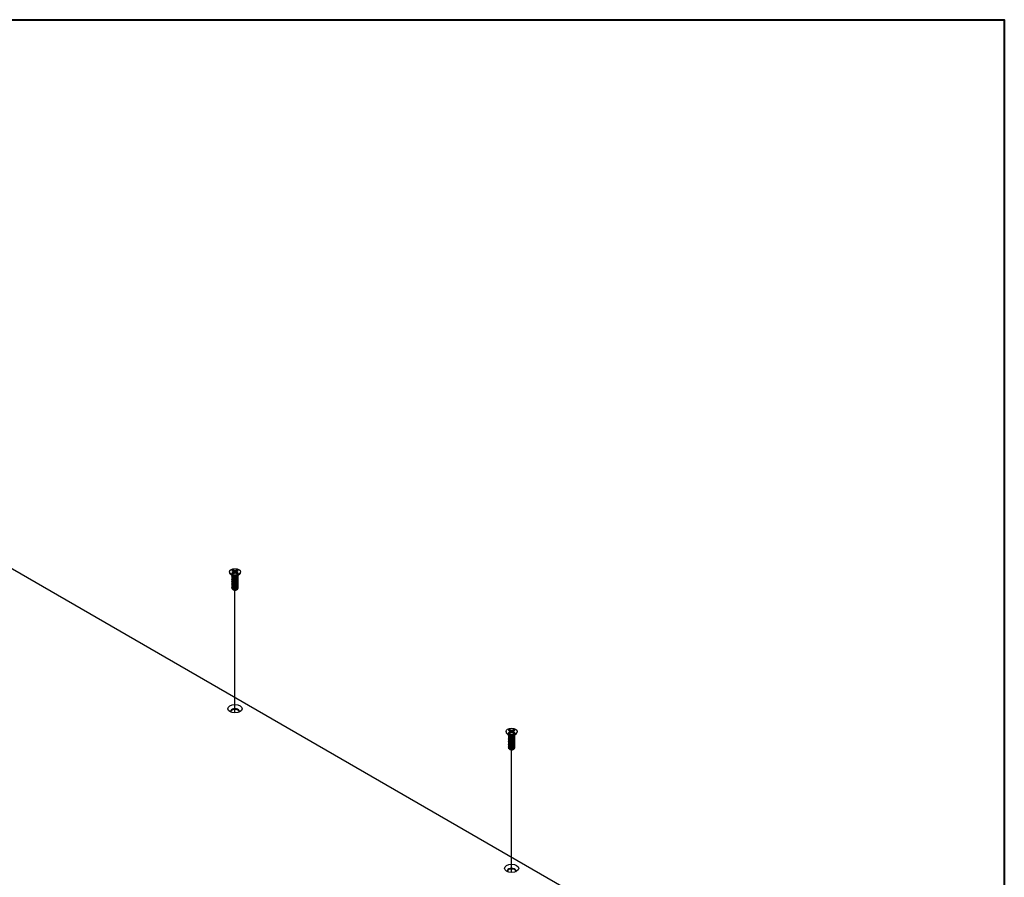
# Model space of a CAD drawing. Header units: millimetres. Extents: x 80 to 2248, y 80 to 1719.
# Tile 77 of 77: x 1875 to 2248, y 1394 to 1719. Entities that reach past the tile are written whole.
import ezdxf

# ---------------------------------------------------------------- set-up
doc = ezdxf.new("R2010")
doc.units = ezdxf.units.MM
doc.header["$LTSCALE"] = 8.333333
for name, color, linetype, lineweight in [('Border (ANSI)', 7, 'Continuous', 40), ('Tweak Trail (ANSI)', 7, 'Continuous', 25), ('Visible (ANSI)', 7, 'Continuous', 25)]:
    doc.layers.add(name, color=color, linetype=linetype, lineweight=lineweight)

# ---------------------------------------------------------------- blocks, each defined once
blk = doc.blocks.new('Borders Default Border')
at = {"layer": 'Border (ANSI)', "flags": 128}
blk.add_lwpolyline([(9.652, 9.652), (9.652, 206.248), (269.748, 206.248), (269.748, 9.652), (9.652, 9.652)], dxfattribs=at)

msp = doc.modelspace()

# ---------------------------------------------------------------- linework, layer by layer
at = {"layer": 'Tweak Trail (ANSI)'}
for p, q in [((1956.5189, 1456.0698), (1956.5189, 1502.5454)), ((2061.2886, 1395.581), (2061.2886, 1442.0566))]:
    msp.add_line(p, q, dxfattribs=at)
at = {"layer": 'Visible (ANSI)'}
for p, q in [((1707.4287, 1605.7322), (2108.2624, 1374.3107)), ((1954.4018, 1509.4815), (1954.4018, 1509.3622)), ((1955.5835, 1508.0668), (1954.8489, 1508.6111)), ((1955.2707, 1509.9577), (1955.6831, 1509.7196)), ((1955.6831, 1509.2434), (1955.2707, 1509.0053)), ((1955.3332, 1507.9147), (1955.3332, 1507.9687)), ((1955.3332, 1507.4826), (1955.3332, 1507.5366)), ((1955.3332, 1507.0505), (1955.3332, 1507.1046)), ((1955.3332, 1506.6185), (1955.3332, 1506.6725)), ((1955.8477, 1507.7431), (1955.6804, 1507.8397)), ((1955.6831, 1509.7196), (1955.8539, 1509.4815)), ((1955.8539, 1509.4815), (1955.6831, 1509.2434)), ((1955.7239, 1508.7785), (1955.6831, 1509.2434)), ((1956.1061, 1509.9639), (1955.6937, 1510.202)), ((1955.6937, 1508.7611), (1956.1061, 1508.9992)), ((1955.9221, 1508.893), (1955.8539, 1509.4815)), ((1956.0671, 1509.2874), (1956.1061, 1509.9639)), ((1956.5185, 1509.8653), (1956.1061, 1509.9639)), ((1956.1061, 1508.9992), (1956.5185, 1509.0978)), ((1956.9309, 1509.9639), (1956.5185, 1509.8653)), ((1956.5185, 1509.0978), (1956.5185, 1509.8653)), ((1956.5185, 1509.0978), (1956.9309, 1508.9992)), ((1957.3433, 1510.202), (1956.9309, 1509.9639)), ((1956.9699, 1509.2874), (1956.9309, 1509.9639)), ((1956.9309, 1508.9992), (1957.3433, 1508.7611)), ((1957.1149, 1508.893), (1957.1831, 1509.4815)), ((1957.1831, 1509.4815), (1957.354, 1509.7196)), ((1957.354, 1509.2434), (1957.1831, 1509.4815)), ((1957.2495, 1507.7778), (1957.3567, 1507.8397)), ((1957.3132, 1508.7785), (1957.354, 1509.2434)), ((1957.354, 1509.7196), (1957.7663, 1509.9577)), ((1957.7663, 1509.0053), (1957.354, 1509.2434)), ((1957.4535, 1508.0668), (1958.1881, 1508.6111)), ((1957.7038, 1508.1307), (1957.7038, 1508.1847)), ((1957.7038, 1507.6986), (1957.7038, 1507.7526)), ((1957.7038, 1507.2666), (1957.7038, 1507.3206)), ((1957.7038, 1506.8345), (1957.7038, 1506.8885)), ((1958.6352, 1509.4815), (1958.6352, 1509.3622)), ((1955.3332, 1506.1864), (1955.3332, 1506.2404)), ((1955.3332, 1505.7544), (1955.3332, 1505.8084)), ((1955.3332, 1505.3223), (1955.3332, 1505.3763)), ((1955.3332, 1504.8902), (1955.3332, 1504.9442)), ((1955.3332, 1504.4582), (1955.3332, 1504.5122)), ((1955.3332, 1504.0261), (1955.3332, 1504.0801)), ((1955.3332, 1503.594), (1955.3332, 1503.648)), ((1957.7038, 1506.4024), (1957.7038, 1506.4565)), ((1957.7038, 1505.9704), (1957.7038, 1506.0244)), ((1957.7038, 1505.5383), (1957.7038, 1505.5923)), ((1957.7038, 1505.1063), (1957.7038, 1505.1603)), ((1957.7038, 1504.6742), (1957.7038, 1504.7282)), ((1957.7038, 1504.2421), (1957.7038, 1504.2961)), ((1957.7038, 1503.8101), (1957.7038, 1503.8641)), ((1957.7038, 1503.378), (1957.7038, 1503.432)), ((1955.8902, 1502.7195), (1955.7104, 1502.8234)), ((1955.961, 1502.6787), (1955.9335, 1502.6946)), ((1957.076, 1502.6787), (1957.146, 1502.7191)), ((2059.1715, 1448.9927), (2059.1715, 1448.8735)), ((2060.3532, 1447.578), (2059.6186, 1448.1223)), ((2060.0403, 1449.4689), (2060.4527, 1449.2308)), ((2060.4527, 1448.7547), (2060.0403, 1448.5166)), ((2060.1028, 1447.4259), (2060.1028, 1447.4799)), ((2060.1028, 1446.9938), (2060.1028, 1447.0478)), ((2060.6173, 1447.2543), (2060.45, 1447.3509)), ((2060.4527, 1449.2308), (2060.6235, 1448.9927)), ((2060.6235, 1448.9927), (2060.4527, 1448.7547)), ((2060.4935, 1448.2897), (2060.4527, 1448.7547)), ((2060.8758, 1449.4751), (2060.4634, 1449.7132)), ((2060.4634, 1448.2723), (2060.8758, 1448.5104)), ((2060.6918, 1448.4042), (2060.6235, 1448.9927)), ((2060.8368, 1448.7986), (2060.8758, 1449.4751)), ((2061.2882, 1449.3765), (2060.8758, 1449.4751)), ((2060.8758, 1448.5104), (2061.2882, 1448.609)), ((2061.7005, 1449.4751), (2061.2882, 1449.3765)), ((2061.2882, 1448.609), (2061.2882, 1449.3765)), ((2061.2882, 1448.609), (2061.7005, 1448.5104)), ((2062.1129, 1449.7132), (2061.7005, 1449.4751)), ((2061.7396, 1448.7986), (2061.7005, 1449.4751)), ((2061.7005, 1448.5104), (2062.1129, 1448.2723)), ((2061.8845, 1448.4042), (2061.9528, 1448.9927)), ((2061.9528, 1448.9927), (2062.1236, 1449.2308)), ((2062.1236, 1448.7547), (2061.9528, 1448.9927)), ((2062.0192, 1447.2891), (2062.1263, 1447.3509)), ((2062.0828, 1448.2897), (2062.1236, 1448.7547)), ((2062.1236, 1449.2308), (2062.536, 1449.4689)), ((2062.536, 1448.5166), (2062.1236, 1448.7547)), ((2062.2231, 1447.578), (2062.9577, 1448.1223)), ((2062.4735, 1447.6419), (2062.4735, 1447.6959)), ((2062.4735, 1447.2098), (2062.4735, 1447.2639)), ((2063.4048, 1448.9927), (2063.4048, 1448.8735)), ((2060.1028, 1446.5618), (2060.1028, 1446.6158)), ((2060.1028, 1446.1297), (2060.1028, 1446.1837)), ((2060.1028, 1445.6976), (2060.1028, 1445.7516)), ((2060.1028, 1445.2656), (2060.1028, 1445.3196)), ((2060.1028, 1444.8335), (2060.1028, 1444.8875)), ((2060.1028, 1444.4014), (2060.1028, 1444.4554)), ((2060.1028, 1443.9694), (2060.1028, 1444.0234)), ((2060.1028, 1443.5373), (2060.1028, 1443.5913)), ((2062.4735, 1446.7778), (2062.4735, 1446.8318)), ((2062.4735, 1446.3457), (2062.4735, 1446.3997)), ((2062.4735, 1445.9137), (2062.4735, 1445.9677)), ((2062.4735, 1445.4816), (2062.4735, 1445.5356)), ((2062.4735, 1445.0495), (2062.4735, 1445.1035)), ((2062.4735, 1444.6175), (2062.4735, 1444.6715)), ((2062.4735, 1444.1854), (2062.4735, 1444.2394)), ((2062.4735, 1443.7533), (2062.4735, 1443.8074)), ((2062.4735, 1443.3213), (2062.4735, 1443.3753)), ((2060.1028, 1443.1053), (2060.1028, 1443.1593)), ((2060.6599, 1442.2308), (2060.4801, 1442.3346)), ((2060.7306, 1442.1899), (2060.7031, 1442.2058)), ((2061.8457, 1442.1899), (2061.9157, 1442.2303)), ((2062.4735, 1442.8892), (2062.4735, 1442.9432))]:
    msp.add_line(p, q, dxfattribs=at)
for centre, major_axis in [((1956.5185, 1509.4815), (-2.1167, 0)), ((1956.5185, 1457.634), (-2.7093, 0)), ((2061.2882, 1448.9927), (-2.1167, 0)), ((2061.2882, 1397.1452), (-2.7093, 0))]:
    msp.add_ellipse(centre, major_axis=major_axis, ratio=0.57735027, dxfattribs=at)
for centre, major_axis, start_param, end_param in [((1956.5185, 1509.3622), (2.1167, 0), 3.14159265, 6.28318531), ((1956.5185, 1509.4815), (-1.4958, 0), 5.29642922, 5.69914506), ((1956.5185, 1509.4815), (1.4958, 0), 3.7256329, 4.12834874), ((1956.5185, 1508.3236), (-1.1853, 0), 0.11253944, 3.02905321), ((1956.5185, 1509.3631), (1.4569, 0), 2.15828086, 2.46214233), ((1956.5185, 1508.4875), (-1.1853, 0), 0.66197837, 2.47961428), ((1956.5185, 1509.3631), (1.4569, 0), 0.67945032, 0.98331179), ((1956.5185, 1509.4815), (-1.4958, 0), 3.7256329, 4.12834874), ((1956.5185, 1509.4815), (1.4958, 0), 5.29642922, 5.69914506), ((1956.5185, 1503.0323), (-0.8273, 0), 0.74518222, 1.24985502), ((1956.5185, 1503.0006), (-0.7885, 0), 0.78539816, 2.35619449), ((1956.5185, 1503.3246), (1.1853, 0), 4.70326985, 5.49778714), ((1956.5185, 1456.6797), (1.6933, 0), 5.96691699, 9.74104627), ((1956.5185, 1456.4069), (1.6933, 0), 0.13995372, 3.00163893), ((2061.2882, 1448.8735), (2.1167, 0), 3.14159263, 6.28318531), ((2061.2882, 1448.9927), (-1.4958, 0), 5.29642922, 5.69914506), ((2061.2882, 1448.9927), (1.4958, 0), 3.7256329, 4.12834874), ((2061.2882, 1447.8348), (-1.1853, 0), 0.11253944, 3.02905321), ((2061.2882, 1448.8743), (1.4569, 0), 2.15828086, 2.46214233), ((2061.2882, 1447.9987), (-1.1853, 0), 0.66197837, 2.47961428), ((2061.2882, 1448.8743), (1.4569, 0), 0.67945032, 0.98331179), ((2061.2882, 1448.9927), (-1.4958, 0), 3.7256329, 4.12834874), ((2061.2882, 1448.9927), (1.4958, 0), 5.29642922, 5.69914506), ((2061.2882, 1442.5436), (-0.8273, 0), 0.74518222, 1.24985502), ((2061.2882, 1442.5118), (-0.7885, 0), 0.78539816, 2.35619449), ((2061.2882, 1442.8358), (1.1853, 0), 4.70326985, 5.49778714), ((2061.2882, 1396.1909), (1.6933, 0), 5.96691699, 9.74104627), ((2061.2882, 1395.9182), (1.6933, 0), 0.13995372, 3.00163893)]:
    msp.add_ellipse(centre, major_axis=major_axis, ratio=0.57735027, start_param=start_param, end_param=end_param, dxfattribs=at)
for points, weights, knots in [([(1955.3781, 1508.137), (1955.3758, 1508.1327), (1955.3736, 1508.1284), (1955.1964, 1507.7828), (1955.6804, 1507.5394)], [0.996214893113, 0.998079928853, 1, 0.866025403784, 1], [0.7706840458, 0.7706840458, 0.7706840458, 0.7708333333, 0.7708333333, 0.78125, 0.78125, 0.78125]), ([(1955.3906, 1507.7265), (1955.3814, 1507.7116), (1955.3736, 1507.6964), (1955.1964, 1507.3507), (1955.6804, 1507.1073)], [0.98715818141, 0.993237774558, 1, 0.866025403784, 1], [0.7078075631, 0.7078075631, 0.7078075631, 0.7083333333, 0.7083333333, 0.71875, 0.71875, 0.71875]), ([(1955.3906, 1507.2944), (1955.3814, 1507.2795), (1955.3736, 1507.2643), (1955.1964, 1506.9187), (1955.6804, 1506.6753)], [0.98715818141, 0.993237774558, 1, 0.866025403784, 1], [0.6453075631, 0.6453075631, 0.6453075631, 0.6458333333, 0.6458333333, 0.65625, 0.65625, 0.65625]), ([(1955.3906, 1506.8624), (1955.3814, 1506.8475), (1955.3736, 1506.8322), (1955.1964, 1506.4866), (1955.6804, 1506.2432)], [0.98715818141, 0.993237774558, 1, 0.866025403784, 1], [0.5828075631, 0.5828075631, 0.5828075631, 0.5833333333, 0.5833333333, 0.59375, 0.59375, 0.59375]), ([(1955.6804, 1507.5394), (1956.1643, 1507.296), (1956.8253, 1507.4343), (1957.4863, 1507.5726), (1957.6635, 1507.9902), (1957.7173, 1508.1171), (1957.6995, 1508.2491)], [1, 0.866025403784, 1, 0.866025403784, 1, 0.955116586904, 0.940306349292], [0.78125, 0.78125, 0.78125, 0.7916666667, 0.7916666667, 0.8020833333, 0.8020833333, 0.8055730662, 0.8055730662, 0.8055730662]), ([(1955.6804, 1507.4854), (1956.1643, 1507.242), (1956.8253, 1507.3803), (1957.4863, 1507.5186), (1957.6635, 1507.9362), (1957.7038, 1508.0314), (1957.7038, 1508.1307)], [1, 0.866025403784, 1, 0.866025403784, 1, 0.965925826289, 0.949184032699], [0.71875, 0.71875, 0.71875, 0.7291666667, 0.7291666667, 0.7395833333, 0.7395833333, 0.7422326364, 0.7422326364, 0.7422326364]), ([(1955.6804, 1507.1073), (1956.1643, 1506.864), (1956.8253, 1507.0022), (1957.4863, 1507.1405), (1957.6635, 1507.5582), (1957.7443, 1507.7487), (1957.666, 1507.9423)], [1, 0.866025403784, 1, 0.866025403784, 1, 0.934058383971, 0.933029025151], [0.71875, 0.71875, 0.71875, 0.7291666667, 0.7291666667, 0.7395833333, 0.7395833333, 0.7447103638, 0.7447103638, 0.7447103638]), ([(1955.6804, 1507.0533), (1956.1643, 1506.81), (1956.8253, 1506.9482), (1957.4863, 1507.0865), (1957.6635, 1507.5041), (1957.7038, 1507.5994), (1957.7038, 1507.6986)], [1, 0.866025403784, 1, 0.866025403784, 1, 0.965925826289, 0.949184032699], [0.65625, 0.65625, 0.65625, 0.6666666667, 0.6666666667, 0.6770833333, 0.6770833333, 0.6797326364, 0.6797326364, 0.6797326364]), ([(1955.6804, 1506.6753), (1956.1643, 1506.4319), (1956.8253, 1506.5702), (1957.4863, 1506.7084), (1957.6635, 1507.1261), (1957.7443, 1507.3167), (1957.666, 1507.5102)], [1, 0.866025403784, 1, 0.866025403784, 1, 0.934058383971, 0.933029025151], [0.65625, 0.65625, 0.65625, 0.6666666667, 0.6666666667, 0.6770833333, 0.6770833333, 0.6822103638, 0.6822103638, 0.6822103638]), ([(1955.6804, 1506.6213), (1956.1643, 1506.3779), (1956.8253, 1506.5162), (1957.4863, 1506.6544), (1957.6635, 1507.0721), (1957.7038, 1507.1673), (1957.7038, 1507.2666)], [1, 0.866025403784, 1, 0.866025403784, 1, 0.965925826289, 0.949184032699], [0.59375, 0.59375, 0.59375, 0.6041666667, 0.6041666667, 0.6145833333, 0.6145833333, 0.6172326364, 0.6172326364, 0.6172326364]), ([(1955.6804, 1506.2432), (1956.1643, 1505.9998), (1956.8253, 1506.1381), (1957.4863, 1506.2764), (1957.6635, 1506.694), (1957.7443, 1506.8846), (1957.666, 1507.0781)], [1, 0.866025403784, 1, 0.866025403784, 1, 0.934058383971, 0.933029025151], [0.59375, 0.59375, 0.59375, 0.6041666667, 0.6041666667, 0.6145833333, 0.6145833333, 0.6197103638, 0.6197103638, 0.6197103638]), ([(1955.6804, 1506.1892), (1956.1643, 1505.9458), (1956.8253, 1506.0841), (1957.4863, 1506.2224), (1957.6635, 1506.64), (1957.7038, 1506.7353), (1957.7038, 1506.8345)], [1, 0.866025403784, 1, 0.866025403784, 1, 0.965925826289, 0.949184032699], [0.53125, 0.53125, 0.53125, 0.5416666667, 0.5416666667, 0.5520833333, 0.5520833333, 0.5547326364, 0.5547326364, 0.5547326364]), ([(1955.6804, 1505.8112), (1956.1643, 1505.5678), (1956.8253, 1505.706), (1957.4863, 1505.8443), (1957.6635, 1506.262), (1957.7443, 1506.4526), (1957.666, 1506.6461)], [1, 0.866025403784, 1, 0.866025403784, 1, 0.934058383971, 0.933029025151], [0.53125, 0.53125, 0.53125, 0.5416666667, 0.5416666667, 0.5520833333, 0.5520833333, 0.5572103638, 0.5572103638, 0.5572103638]), ([(1955.3906, 1506.4303), (1955.3814, 1506.4154), (1955.3736, 1506.4002), (1955.1964, 1506.0545), (1955.6804, 1505.8112)], [0.98715818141, 0.993237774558, 1, 0.866025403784, 1], [0.5203075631, 0.5203075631, 0.5203075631, 0.5208333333, 0.5208333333, 0.53125, 0.53125, 0.53125]), ([(1955.3906, 1505.9982), (1955.3814, 1505.9833), (1955.3736, 1505.9681), (1955.1964, 1505.6225), (1955.6804, 1505.3791)], [0.987158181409, 0.993237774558, 1, 0.866025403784, 1], [0.4578075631, 0.4578075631, 0.4578075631, 0.4583333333, 0.4583333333, 0.46875, 0.46875, 0.46875]), ([(1955.3906, 1505.5662), (1955.3814, 1505.5513), (1955.3736, 1505.5361), (1955.1964, 1505.1904), (1955.6804, 1504.947)], [0.987158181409, 0.993237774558, 1, 0.866025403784, 1], [0.3953075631, 0.3953075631, 0.3953075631, 0.3958333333, 0.3958333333, 0.40625, 0.40625, 0.40625]), ([(1955.3906, 1505.1341), (1955.3814, 1505.1192), (1955.3736, 1505.104), (1955.1964, 1504.7584), (1955.6804, 1504.515)], [0.987158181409, 0.993237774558, 1, 0.866025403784, 1], [0.3328075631, 0.3328075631, 0.3328075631, 0.3333333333, 0.3333333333, 0.34375, 0.34375, 0.34375]), ([(1955.3906, 1504.7021), (1955.3814, 1504.6871), (1955.3736, 1504.6719), (1955.1964, 1504.3263), (1955.6804, 1504.0829)], [0.98715818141, 0.993237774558, 1, 0.866025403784, 1], [0.2703075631, 0.2703075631, 0.2703075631, 0.2708333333, 0.2708333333, 0.28125, 0.28125, 0.28125]), ([(1955.3906, 1504.27), (1955.3814, 1504.2551), (1955.3736, 1504.2399), (1955.1964, 1503.8942), (1955.6804, 1503.6508)], [0.987158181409, 0.993237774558, 1, 0.866025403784, 1], [0.2078075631, 0.2078075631, 0.2078075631, 0.2083333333, 0.2083333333, 0.21875, 0.21875, 0.21875]), ([(1955.3906, 1503.8379), (1955.3814, 1503.823), (1955.3736, 1503.8078), (1955.1964, 1503.4622), (1955.6804, 1503.2188)], [0.987158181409, 0.993237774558, 1, 0.866025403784, 1], [0.1453075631, 0.1453075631, 0.1453075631, 0.1458333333, 0.1458333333, 0.15625, 0.15625, 0.15625]), ([(1955.6804, 1505.7572), (1956.1643, 1505.5138), (1956.8253, 1505.652), (1957.4863, 1505.7903), (1957.6635, 1506.208), (1957.7038, 1506.3032), (1957.7038, 1506.4024)], [1, 0.866025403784, 1, 0.866025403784, 1, 0.965925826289, 0.949184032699], [0.46875, 0.46875, 0.46875, 0.4791666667, 0.4791666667, 0.4895833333, 0.4895833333, 0.4922326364, 0.4922326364, 0.4922326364]), ([(1955.6804, 1505.3791), (1956.1643, 1505.1357), (1956.8253, 1505.274), (1957.4863, 1505.4122), (1957.6635, 1505.8299), (1957.7443, 1506.0205), (1957.666, 1506.214)], [1, 0.866025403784, 1, 0.866025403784, 1, 0.934058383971, 0.933029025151], [0.46875, 0.46875, 0.46875, 0.4791666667, 0.4791666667, 0.4895833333, 0.4895833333, 0.4947103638, 0.4947103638, 0.4947103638]), ([(1955.6804, 1505.3251), (1956.1643, 1505.0817), (1956.8253, 1505.22), (1957.4863, 1505.3582), (1957.6635, 1505.7759), (1957.7038, 1505.8711), (1957.7038, 1505.9704)], [1, 0.866025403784, 1, 0.866025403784, 1, 0.965925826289, 0.949184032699], [0.40625, 0.40625, 0.40625, 0.4166666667, 0.4166666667, 0.4270833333, 0.4270833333, 0.4297326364, 0.4297326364, 0.4297326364]), ([(1955.6804, 1504.947), (1956.1643, 1504.7037), (1956.8253, 1504.8419), (1957.4863, 1504.9802), (1957.6635, 1505.3978), (1957.7443, 1505.5884), (1957.666, 1505.782)], [1, 0.866025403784, 1, 0.866025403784, 1, 0.934058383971, 0.933029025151], [0.40625, 0.40625, 0.40625, 0.4166666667, 0.4166666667, 0.4270833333, 0.4270833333, 0.4322103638, 0.4322103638, 0.4322103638]), ([(1955.6804, 1504.893), (1956.1643, 1504.6496), (1956.8253, 1504.7879), (1957.4863, 1504.9262), (1957.6635, 1505.3438), (1957.7038, 1505.4391), (1957.7038, 1505.5383)], [1, 0.866025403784, 1, 0.866025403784, 1, 0.965925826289, 0.949184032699], [0.34375, 0.34375, 0.34375, 0.3541666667, 0.3541666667, 0.3645833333, 0.3645833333, 0.3672326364, 0.3672326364, 0.3672326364]), ([(1955.6804, 1504.515), (1956.1643, 1504.2716), (1956.8253, 1504.4099), (1957.4863, 1504.5481), (1957.6635, 1504.9658), (1957.7443, 1505.1564), (1957.666, 1505.3499)], [1, 0.866025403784, 1, 0.866025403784, 1, 0.934058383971, 0.933029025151], [0.34375, 0.34375, 0.34375, 0.3541666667, 0.3541666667, 0.3645833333, 0.3645833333, 0.3697103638, 0.3697103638, 0.3697103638]), ([(1955.6804, 1504.461), (1956.1643, 1504.2176), (1956.8253, 1504.3558), (1957.4863, 1504.4941), (1957.6635, 1504.9118), (1957.7038, 1505.007), (1957.7038, 1505.1063)], [1, 0.866025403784, 1, 0.866025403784, 1, 0.965925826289, 0.949184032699], [0.28125, 0.28125, 0.28125, 0.2916666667, 0.2916666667, 0.3020833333, 0.3020833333, 0.3047326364, 0.3047326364, 0.3047326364]), ([(1955.6804, 1504.0829), (1956.1643, 1503.8395), (1956.8253, 1503.9778), (1957.4863, 1504.1161), (1957.6635, 1504.5337), (1957.7443, 1504.7243), (1957.666, 1504.9178)], [1, 0.866025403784, 1, 0.866025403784, 1, 0.934058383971, 0.933029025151], [0.28125, 0.28125, 0.28125, 0.2916666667, 0.2916666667, 0.3020833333, 0.3020833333, 0.3072103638, 0.3072103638, 0.3072103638]), ([(1955.6804, 1504.0289), (1956.1643, 1503.7855), (1956.8253, 1503.9238), (1957.4863, 1504.0621), (1957.6635, 1504.4797), (1957.7038, 1504.5749), (1957.7038, 1504.6742)], [1, 0.866025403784, 1, 0.866025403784, 1, 0.965925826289, 0.949184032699], [0.21875, 0.21875, 0.21875, 0.2291666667, 0.2291666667, 0.2395833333, 0.2395833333, 0.2422326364, 0.2422326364, 0.2422326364]), ([(1955.6804, 1503.6508), (1956.1643, 1503.4075), (1956.8253, 1503.5457), (1957.4863, 1503.684), (1957.6635, 1504.1017), (1957.7443, 1504.2922), (1957.666, 1504.4858)], [1, 0.866025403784, 1, 0.866025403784, 1, 0.934058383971, 0.933029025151], [0.21875, 0.21875, 0.21875, 0.2291666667, 0.2291666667, 0.2395833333, 0.2395833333, 0.2447103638, 0.2447103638, 0.2447103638]), ([(1955.6804, 1503.5968), (1956.1643, 1503.3535), (1956.8253, 1503.4917), (1957.4863, 1503.63), (1957.6635, 1504.0476), (1957.7038, 1504.1429), (1957.7038, 1504.2421)], [1, 0.866025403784, 1, 0.866025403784, 1, 0.965925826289, 0.949184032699], [0.15625, 0.15625, 0.15625, 0.1666666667, 0.1666666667, 0.1770833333, 0.1770833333, 0.1797326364, 0.1797326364, 0.1797326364]), ([(1955.6804, 1503.2188), (1956.1643, 1502.9754), (1956.8253, 1503.1137), (1957.4863, 1503.2519), (1957.6635, 1503.6696), (1957.7443, 1503.8602), (1957.666, 1504.0537)], [1, 0.866025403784, 1, 0.866025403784, 1, 0.934058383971, 0.933029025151], [0.15625, 0.15625, 0.15625, 0.1666666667, 0.1666666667, 0.1770833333, 0.1770833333, 0.1822103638, 0.1822103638, 0.1822103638]), ([(1955.6804, 1503.1648), (1956.1643, 1502.9214), (1956.8253, 1503.0597), (1957.4863, 1503.1979), (1957.6635, 1503.6156), (1957.7038, 1503.7108), (1957.7038, 1503.8101)], [1, 0.866025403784, 1, 0.866025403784, 1, 0.965925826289, 0.949184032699], [0.09375, 0.09375, 0.09375, 0.1041666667, 0.1041666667, 0.1145833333, 0.1145833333, 0.1172326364, 0.1172326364, 0.1172326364]), ([(1956.5077, 1502.6403), (1956.6692, 1502.649), (1956.8253, 1502.6816), (1957.4863, 1502.8199), (1957.6635, 1503.2375), (1957.7443, 1503.4281), (1957.666, 1503.6216)], [0.948065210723, 0.96476686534, 1, 0.866025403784, 1, 0.934058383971, 0.933029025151], [0.1014272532, 0.1014272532, 0.1014272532, 0.1041666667, 0.1041666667, 0.1145833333, 0.1145833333, 0.1197103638, 0.1197103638, 0.1197103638]), ([(1957.3567, 1502.8407), (1957.5812, 1502.9897), (1957.6635, 1503.1835), (1957.7038, 1503.2788), (1957.7038, 1503.378)], [0.933012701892, 0.933012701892, 1, 0.965925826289, 0.949184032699], [0.046875, 0.046875, 0.046875, 0.05208333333, 0.05208333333, 0.05473263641, 0.05473263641, 0.05473263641]), ([(1956.2575, 1502.5791), (1956.493, 1502.5554), (1956.7326, 1502.6112), (1956.8073, 1502.6286), (1956.877, 1502.6543)], [0.933829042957, 0.925617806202, 1, 0.975565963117, 0.960044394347], [0.03588337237, 0.03588337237, 0.03588337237, 0.04166666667, 0.04166666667, 0.0435664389, 0.0435664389, 0.0435664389]), ([(2060.1603, 1447.2377), (2060.151, 1447.2228), (2060.1432, 1447.2076), (2059.9661, 1446.8619), (2060.45, 1446.6186)], [0.98715818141, 0.993237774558, 1, 0.866025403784, 1], [0.7078075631, 0.7078075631, 0.7078075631, 0.7083333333, 0.7083333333, 0.71875, 0.71875, 0.71875]), ([(2060.1477, 1447.6482), (2060.1454, 1447.6439), (2060.1432, 1447.6396), (2059.9661, 1447.294), (2060.45, 1447.0506)], [0.996214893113, 0.998079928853, 1, 0.866025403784, 1], [0.7706840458, 0.7706840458, 0.7706840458, 0.7708333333, 0.7708333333, 0.78125, 0.78125, 0.78125]), ([(2060.45, 1447.0506), (2060.9339, 1446.8072), (2061.5949, 1446.9455), (2062.256, 1447.0838), (2062.4331, 1447.5014), (2062.4869, 1447.6283), (2062.4692, 1447.7603)], [1, 0.866025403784, 1, 0.866025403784, 1, 0.955116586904, 0.940306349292], [0.78125, 0.78125, 0.78125, 0.7916666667, 0.7916666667, 0.8020833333, 0.8020833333, 0.8055730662, 0.8055730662, 0.8055730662]), ([(2060.45, 1446.9966), (2060.9339, 1446.7532), (2061.5949, 1446.8915), (2062.256, 1447.0298), (2062.4331, 1447.4474), (2062.4735, 1447.5427), (2062.4735, 1447.6419)], [1, 0.866025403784, 1, 0.866025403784, 1, 0.965925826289, 0.949184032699], [0.71875, 0.71875, 0.71875, 0.7291666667, 0.7291666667, 0.7395833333, 0.7395833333, 0.7422326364, 0.7422326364, 0.7422326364]), ([(2060.45, 1446.6186), (2060.9339, 1446.3752), (2061.5949, 1446.5134), (2062.256, 1446.6517), (2062.4331, 1447.0694), (2062.5139, 1447.26), (2062.4356, 1447.4535)], [1, 0.866025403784, 1, 0.866025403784, 1, 0.934058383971, 0.933029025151], [0.71875, 0.71875, 0.71875, 0.7291666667, 0.7291666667, 0.7395833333, 0.7395833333, 0.7447103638, 0.7447103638, 0.7447103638]), ([(2060.45, 1446.5645), (2060.9339, 1446.3212), (2061.5949, 1446.4594), (2062.256, 1446.5977), (2062.4331, 1447.0154), (2062.4735, 1447.1106), (2062.4735, 1447.2098)], [1, 0.866025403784, 1, 0.866025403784, 1, 0.965925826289, 0.949184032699], [0.65625, 0.65625, 0.65625, 0.6666666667, 0.6666666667, 0.6770833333, 0.6770833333, 0.6797326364, 0.6797326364, 0.6797326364]), ([(2060.45, 1446.1865), (2060.9339, 1445.9431), (2061.5949, 1446.0814), (2062.256, 1446.2196), (2062.4331, 1446.6373), (2062.5139, 1446.8279), (2062.4356, 1447.0214)], [1, 0.866025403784, 1, 0.866025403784, 1, 0.934058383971, 0.933029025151], [0.65625, 0.65625, 0.65625, 0.6666666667, 0.6666666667, 0.6770833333, 0.6770833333, 0.6822103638, 0.6822103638, 0.6822103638]), ([(2060.1603, 1446.8056), (2060.151, 1446.7907), (2060.1432, 1446.7755), (2059.9661, 1446.4299), (2060.45, 1446.1865)], [0.98715818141, 0.993237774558, 1, 0.866025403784, 1], [0.6453075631, 0.6453075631, 0.6453075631, 0.6458333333, 0.6458333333, 0.65625, 0.65625, 0.65625]), ([(2060.1603, 1446.3736), (2060.151, 1446.3587), (2060.1432, 1446.3435), (2059.9661, 1445.9978), (2060.45, 1445.7544)], [0.98715818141, 0.993237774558, 1, 0.866025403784, 1], [0.5828075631, 0.5828075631, 0.5828075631, 0.5833333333, 0.5833333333, 0.59375, 0.59375, 0.59375]), ([(2060.1603, 1445.9415), (2060.151, 1445.9266), (2060.1432, 1445.9114), (2059.9661, 1445.5657), (2060.45, 1445.3224)], [0.98715818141, 0.993237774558, 1, 0.866025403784, 1], [0.5203075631, 0.5203075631, 0.5203075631, 0.5208333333, 0.5208333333, 0.53125, 0.53125, 0.53125]), ([(2060.1603, 1445.5095), (2060.151, 1445.4945), (2060.1432, 1445.4793), (2059.9661, 1445.1337), (2060.45, 1444.8903)], [0.987158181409, 0.993237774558, 1, 0.866025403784, 1], [0.4578075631, 0.4578075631, 0.4578075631, 0.4583333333, 0.4583333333, 0.46875, 0.46875, 0.46875]), ([(2060.1603, 1445.0774), (2060.151, 1445.0625), (2060.1432, 1445.0473), (2059.9661, 1444.7016), (2060.45, 1444.4582)], [0.987158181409, 0.993237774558, 1, 0.866025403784, 1], [0.3953075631, 0.3953075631, 0.3953075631, 0.3958333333, 0.3958333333, 0.40625, 0.40625, 0.40625]), ([(2060.1603, 1444.6453), (2060.151, 1444.6304), (2060.1432, 1444.6152), (2059.9661, 1444.2696), (2060.45, 1444.0262)], [0.987158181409, 0.993237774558, 1, 0.866025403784, 1], [0.3328075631, 0.3328075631, 0.3328075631, 0.3333333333, 0.3333333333, 0.34375, 0.34375, 0.34375]), ([(2060.1603, 1444.2133), (2060.151, 1444.1984), (2060.1432, 1444.1831), (2059.9661, 1443.8375), (2060.45, 1443.5941)], [0.98715818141, 0.993237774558, 1, 0.866025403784, 1], [0.2703075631, 0.2703075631, 0.2703075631, 0.2708333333, 0.2708333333, 0.28125, 0.28125, 0.28125]), ([(2060.1603, 1443.7812), (2060.151, 1443.7663), (2060.1432, 1443.7511), (2059.9661, 1443.4054), (2060.45, 1443.1621)], [0.987158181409, 0.993237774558, 1, 0.866025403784, 1], [0.2078075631, 0.2078075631, 0.2078075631, 0.2083333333, 0.2083333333, 0.21875, 0.21875, 0.21875]), ([(2060.1603, 1443.3491), (2060.151, 1443.3342), (2060.1432, 1443.319), (2059.9661, 1442.9734), (2060.45, 1442.73)], [0.987158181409, 0.993237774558, 1, 0.866025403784, 1], [0.1453075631, 0.1453075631, 0.1453075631, 0.1458333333, 0.1458333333, 0.15625, 0.15625, 0.15625]), ([(2060.45, 1446.1325), (2060.9339, 1445.8891), (2061.5949, 1446.0274), (2062.256, 1446.1656), (2062.4331, 1446.5833), (2062.4735, 1446.6785), (2062.4735, 1446.7778)], [1, 0.866025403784, 1, 0.866025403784, 1, 0.965925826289, 0.949184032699], [0.59375, 0.59375, 0.59375, 0.6041666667, 0.6041666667, 0.6145833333, 0.6145833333, 0.6172326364, 0.6172326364, 0.6172326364]), ([(2060.45, 1445.7544), (2060.9339, 1445.5111), (2061.5949, 1445.6493), (2062.256, 1445.7876), (2062.4331, 1446.2052), (2062.5139, 1446.3958), (2062.4356, 1446.5894)], [1, 0.866025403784, 1, 0.866025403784, 1, 0.934058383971, 0.933029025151], [0.59375, 0.59375, 0.59375, 0.6041666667, 0.6041666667, 0.6145833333, 0.6145833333, 0.6197103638, 0.6197103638, 0.6197103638]), ([(2060.45, 1445.7004), (2060.9339, 1445.457), (2061.5949, 1445.5953), (2062.256, 1445.7336), (2062.4331, 1446.1512), (2062.4735, 1446.2465), (2062.4735, 1446.3457)], [1, 0.866025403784, 1, 0.866025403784, 1, 0.965925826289, 0.949184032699], [0.53125, 0.53125, 0.53125, 0.5416666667, 0.5416666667, 0.5520833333, 0.5520833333, 0.5547326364, 0.5547326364, 0.5547326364]), ([(2060.45, 1445.3224), (2060.9339, 1445.079), (2061.5949, 1445.2173), (2062.256, 1445.3555), (2062.4331, 1445.7732), (2062.5139, 1445.9638), (2062.4356, 1446.1573)], [1, 0.866025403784, 1, 0.866025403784, 1, 0.934058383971, 0.933029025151], [0.53125, 0.53125, 0.53125, 0.5416666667, 0.5416666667, 0.5520833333, 0.5520833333, 0.5572103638, 0.5572103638, 0.5572103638]), ([(2060.45, 1445.2684), (2060.9339, 1445.025), (2061.5949, 1445.1632), (2062.256, 1445.3015), (2062.4331, 1445.7192), (2062.4735, 1445.8144), (2062.4735, 1445.9137)], [1, 0.866025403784, 1, 0.866025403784, 1, 0.965925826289, 0.949184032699], [0.46875, 0.46875, 0.46875, 0.4791666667, 0.4791666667, 0.4895833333, 0.4895833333, 0.4922326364, 0.4922326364, 0.4922326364]), ([(2060.45, 1444.8903), (2060.9339, 1444.6469), (2061.5949, 1444.7852), (2062.256, 1444.9235), (2062.4331, 1445.3411), (2062.5139, 1445.5317), (2062.4356, 1445.7252)], [1, 0.866025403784, 1, 0.866025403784, 1, 0.934058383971, 0.933029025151], [0.46875, 0.46875, 0.46875, 0.4791666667, 0.4791666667, 0.4895833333, 0.4895833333, 0.4947103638, 0.4947103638, 0.4947103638]), ([(2060.45, 1444.8363), (2060.9339, 1444.5929), (2061.5949, 1444.7312), (2062.256, 1444.8695), (2062.4331, 1445.2871), (2062.4735, 1445.3823), (2062.4735, 1445.4816)], [1, 0.866025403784, 1, 0.866025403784, 1, 0.965925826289, 0.949184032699], [0.40625, 0.40625, 0.40625, 0.4166666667, 0.4166666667, 0.4270833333, 0.4270833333, 0.4297326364, 0.4297326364, 0.4297326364]), ([(2060.45, 1444.4582), (2060.9339, 1444.2149), (2061.5949, 1444.3531), (2062.256, 1444.4914), (2062.4331, 1444.9091), (2062.5139, 1445.0996), (2062.4356, 1445.2932)], [1, 0.866025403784, 1, 0.866025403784, 1, 0.934058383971, 0.933029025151], [0.40625, 0.40625, 0.40625, 0.4166666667, 0.4166666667, 0.4270833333, 0.4270833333, 0.4322103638, 0.4322103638, 0.4322103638]), ([(2060.45, 1444.4042), (2060.9339, 1444.1609), (2061.5949, 1444.2991), (2062.256, 1444.4374), (2062.4331, 1444.855), (2062.4735, 1444.9503), (2062.4735, 1445.0495)], [1, 0.866025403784, 1, 0.866025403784, 1, 0.965925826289, 0.949184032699], [0.34375, 0.34375, 0.34375, 0.3541666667, 0.3541666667, 0.3645833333, 0.3645833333, 0.3672326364, 0.3672326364, 0.3672326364]), ([(2060.45, 1444.0262), (2060.9339, 1443.7828), (2061.5949, 1443.9211), (2062.256, 1444.0593), (2062.4331, 1444.477), (2062.5139, 1444.6676), (2062.4356, 1444.8611)], [1, 0.866025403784, 1, 0.866025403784, 1, 0.934058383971, 0.933029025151], [0.34375, 0.34375, 0.34375, 0.3541666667, 0.3541666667, 0.3645833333, 0.3645833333, 0.3697103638, 0.3697103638, 0.3697103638]), ([(2060.45, 1443.9722), (2060.9339, 1443.7288), (2061.5949, 1443.8671), (2062.256, 1444.0053), (2062.4331, 1444.423), (2062.4735, 1444.5182), (2062.4735, 1444.6175)], [1, 0.866025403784, 1, 0.866025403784, 1, 0.965925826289, 0.949184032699], [0.28125, 0.28125, 0.28125, 0.2916666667, 0.2916666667, 0.3020833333, 0.3020833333, 0.3047326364, 0.3047326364, 0.3047326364]), ([(2060.45, 1443.5941), (2060.9339, 1443.3507), (2061.5949, 1443.489), (2062.256, 1443.6273), (2062.4331, 1444.0449), (2062.5139, 1444.2355), (2062.4356, 1444.429)], [1, 0.866025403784, 1, 0.866025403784, 1, 0.934058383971, 0.933029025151], [0.28125, 0.28125, 0.28125, 0.2916666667, 0.2916666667, 0.3020833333, 0.3020833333, 0.3072103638, 0.3072103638, 0.3072103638]), ([(2060.45, 1443.5401), (2060.9339, 1443.2967), (2061.5949, 1443.435), (2062.256, 1443.5733), (2062.4331, 1443.9909), (2062.4735, 1444.0862), (2062.4735, 1444.1854)], [1, 0.866025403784, 1, 0.866025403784, 1, 0.965925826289, 0.949184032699], [0.21875, 0.21875, 0.21875, 0.2291666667, 0.2291666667, 0.2395833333, 0.2395833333, 0.2422326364, 0.2422326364, 0.2422326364]), ([(2060.45, 1443.1621), (2060.9339, 1442.9187), (2061.5949, 1443.0569), (2062.256, 1443.1952), (2062.4331, 1443.6129), (2062.5139, 1443.8035), (2062.4356, 1443.997)], [1, 0.866025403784, 1, 0.866025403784, 1, 0.934058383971, 0.933029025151], [0.21875, 0.21875, 0.21875, 0.2291666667, 0.2291666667, 0.2395833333, 0.2395833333, 0.2447103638, 0.2447103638, 0.2447103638]), ([(2060.45, 1443.108), (2060.9339, 1442.8647), (2061.5949, 1443.0029), (2062.256, 1443.1412), (2062.4331, 1443.5589), (2062.4735, 1443.6541), (2062.4735, 1443.7533)], [1, 0.866025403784, 1, 0.866025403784, 1, 0.965925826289, 0.949184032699], [0.15625, 0.15625, 0.15625, 0.1666666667, 0.1666666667, 0.1770833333, 0.1770833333, 0.1797326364, 0.1797326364, 0.1797326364]), ([(2060.45, 1442.73), (2060.9339, 1442.4866), (2061.5949, 1442.6249), (2062.256, 1442.7631), (2062.4331, 1443.1808), (2062.5139, 1443.3714), (2062.4356, 1443.5649)], [1, 0.866025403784, 1, 0.866025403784, 1, 0.934058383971, 0.933029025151], [0.15625, 0.15625, 0.15625, 0.1666666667, 0.1666666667, 0.1770833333, 0.1770833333, 0.1822103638, 0.1822103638, 0.1822103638]), ([(2060.45, 1442.676), (2060.9339, 1442.4326), (2061.5949, 1442.5709), (2062.256, 1442.7091), (2062.4331, 1443.1268), (2062.4735, 1443.222), (2062.4735, 1443.3213)], [1, 0.866025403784, 1, 0.866025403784, 1, 0.965925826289, 0.949184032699], [0.09375, 0.09375, 0.09375, 0.1041666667, 0.1041666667, 0.1145833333, 0.1145833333, 0.1172326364, 0.1172326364, 0.1172326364]), ([(2061.0272, 1442.0903), (2061.2626, 1442.0666), (2061.5023, 1442.1224), (2061.577, 1442.1398), (2061.6467, 1442.1655)], [0.933829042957, 0.925617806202, 1, 0.975565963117, 0.960044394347], [0.03588337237, 0.03588337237, 0.03588337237, 0.04166666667, 0.04166666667, 0.0435664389, 0.0435664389, 0.0435664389]), ([(2061.2774, 1442.1515), (2061.4389, 1442.1602), (2061.5949, 1442.1928), (2062.256, 1442.3311), (2062.4331, 1442.7487), (2062.5139, 1442.9393), (2062.4356, 1443.1329)], [0.948065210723, 0.96476686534, 1, 0.866025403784, 1, 0.934058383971, 0.933029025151], [0.1014272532, 0.1014272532, 0.1014272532, 0.1041666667, 0.1041666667, 0.1145833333, 0.1145833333, 0.1197103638, 0.1197103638, 0.1197103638]), ([(2062.1263, 1442.3519), (2062.3509, 1442.5009), (2062.4331, 1442.6947), (2062.4735, 1442.79), (2062.4735, 1442.8892)], [0.933012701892, 0.933012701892, 1, 0.965925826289, 0.949184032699], [0.046875, 0.046875, 0.046875, 0.05208333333, 0.05208333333, 0.05473263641, 0.05473263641, 0.05473263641])]:
    msp.add_rational_spline(points, weights, degree=2, knots=knots, dxfattribs=at)
for points, weights in [([(1955.3332, 1507.9147), (1955.3332, 1507.66), (1955.6804, 1507.4854)], [0.949184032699, 0.900099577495, 1]), ([(1955.3332, 1507.4826), (1955.3332, 1507.2279), (1955.6804, 1507.0533)], [0.949184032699, 0.900099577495, 1]), ([(1955.3332, 1507.0505), (1955.3332, 1506.7959), (1955.6804, 1506.6213)], [0.949184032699, 0.900099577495, 1]), ([(1955.3332, 1506.6185), (1955.3332, 1506.3638), (1955.6804, 1506.1892)], [0.949184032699, 0.900099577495, 1]), ([(1955.711, 1510.0632), (1955.7025, 1510.1317), (1955.6937, 1510.202)], [1.01218915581, 1.01172679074, 1.01110160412]), ([(1955.711, 1510.0632), (1955.9317, 1509.5812), (1956.0671, 1509.2874)], [1.53696783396, 1.9683578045, 2.37346205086]), ([(1956.0671, 1509.2874), (1956.1896, 1509.1415), (1956.2848, 1509.0419)], [2.07391766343, 2.27571812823, 2.43161931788]), ([(1956.1024, 1507.3575), (1956.3942, 1507.2879), (1956.7214, 1507.3613)], [0.949605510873, 0.900605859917, 0.99630538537]), ([(1956.1024, 1506.9255), (1956.3942, 1506.8558), (1956.7214, 1506.9293)], [0.949605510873, 0.900605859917, 0.99630538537]), ([(1956.7522, 1509.0419), (1956.8475, 1509.1415), (1956.9699, 1509.2874)], [2.43161931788, 2.27571812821, 2.07391766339]), ([(1956.9699, 1509.2874), (1957.1053, 1509.5812), (1957.326, 1510.0632)], [2.37346205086, 1.9683578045, 1.53696783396]), ([(1957.326, 1510.0632), (1957.3345, 1510.1317), (1957.3433, 1510.202)], [1.01218915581, 1.01172679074, 1.01110160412]), ([(1955.3332, 1506.1864), (1955.3332, 1505.9318), (1955.6804, 1505.7572)], [0.949184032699, 0.900099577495, 1]), ([(1955.3332, 1505.7544), (1955.3332, 1505.4997), (1955.6804, 1505.3251)], [0.949184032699, 0.900099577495, 1]), ([(1955.3332, 1505.3223), (1955.3332, 1505.0676), (1955.6804, 1504.893)], [0.949184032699, 0.900099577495, 1]), ([(1955.3332, 1504.8902), (1955.3332, 1504.6356), (1955.6804, 1504.461)], [0.949184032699, 0.900099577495, 1]), ([(1955.3332, 1504.4582), (1955.3332, 1504.2035), (1955.6804, 1504.0289)], [0.949184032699, 0.900099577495, 1]), ([(1955.3332, 1504.0261), (1955.3332, 1503.7714), (1955.6804, 1503.5968)], [0.949184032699, 0.900099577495, 1]), ([(1955.3332, 1503.594), (1955.3332, 1503.3394), (1955.6804, 1503.1648)], [0.949184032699, 0.900099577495, 1]), ([(1956.1024, 1506.4934), (1956.3942, 1506.4238), (1956.7214, 1506.4972)], [0.949605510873, 0.900605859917, 0.99630538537]), ([(1956.1024, 1506.0614), (1956.3942, 1505.9917), (1956.7214, 1506.0651)], [0.949605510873, 0.900605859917, 0.99630538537]), ([(1956.1024, 1505.6293), (1956.3942, 1505.5596), (1956.7214, 1505.6331)], [0.949605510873, 0.900605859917, 0.99630538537]), ([(1956.1024, 1505.1972), (1956.3942, 1505.1276), (1956.7214, 1505.201)], [0.949605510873, 0.900605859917, 0.99630538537]), ([(1956.1024, 1504.7652), (1956.3942, 1504.6955), (1956.7214, 1504.769)], [0.949605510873, 0.900605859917, 0.99630538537]), ([(1956.1024, 1504.3331), (1956.3942, 1504.2635), (1956.7214, 1504.3369)], [0.949605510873, 0.900605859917, 0.99630538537]), ([(1956.1024, 1503.901), (1956.3942, 1503.8314), (1956.7214, 1503.9048)], [0.949605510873, 0.900605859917, 0.99630538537]), ([(1956.1024, 1503.469), (1956.3942, 1503.3993), (1956.7214, 1503.4728)], [0.949605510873, 0.900605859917, 0.99630538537]), ([(1956.1024, 1503.0369), (1956.3942, 1502.9673), (1956.7214, 1503.0407)], [0.949605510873, 0.900605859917, 0.99630538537]), ([(2060.1028, 1447.4259), (2060.1028, 1447.1712), (2060.45, 1446.9966)], [0.949184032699, 0.900099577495, 1]), ([(2060.1028, 1446.9938), (2060.1028, 1446.7392), (2060.45, 1446.5645)], [0.949184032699, 0.900099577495, 1]), ([(2060.4806, 1449.5744), (2060.4721, 1449.6429), (2060.4634, 1449.7132)], [1.01218915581, 1.01172679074, 1.01110160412]), ([(2060.4806, 1449.5744), (2060.7013, 1449.0924), (2060.8368, 1448.7986)], [1.53696783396, 1.9683578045, 2.37346205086]), ([(2060.8368, 1448.7986), (2060.9592, 1448.6527), (2061.0545, 1448.5531)], [2.07391766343, 2.27571812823, 2.43161931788]), ([(2061.5219, 1448.5531), (2061.6171, 1448.6527), (2061.7396, 1448.7986)], [2.43161931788, 2.27571812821, 2.07391766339]), ([(2061.7396, 1448.7986), (2061.875, 1449.0924), (2062.0957, 1449.5744)], [2.37346205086, 1.9683578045, 1.53696783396]), ([(2062.0957, 1449.5744), (2062.1042, 1449.6429), (2062.1129, 1449.7132)], [1.01218915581, 1.01172679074, 1.01110160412]), ([(2060.1028, 1446.5618), (2060.1028, 1446.3071), (2060.45, 1446.1325)], [0.949184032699, 0.900099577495, 1]), ([(2060.1028, 1446.1297), (2060.1028, 1445.875), (2060.45, 1445.7004)], [0.949184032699, 0.900099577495, 1]), ([(2060.1028, 1445.6976), (2060.1028, 1445.443), (2060.45, 1445.2684)], [0.949184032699, 0.900099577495, 1]), ([(2060.1028, 1445.2656), (2060.1028, 1445.0109), (2060.45, 1444.8363)], [0.949184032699, 0.900099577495, 1]), ([(2060.1028, 1444.8335), (2060.1028, 1444.5788), (2060.45, 1444.4042)], [0.949184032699, 0.900099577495, 1]), ([(2060.1028, 1444.4014), (2060.1028, 1444.1468), (2060.45, 1443.9722)], [0.949184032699, 0.900099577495, 1]), ([(2060.1028, 1443.9694), (2060.1028, 1443.7147), (2060.45, 1443.5401)], [0.949184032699, 0.900099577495, 1]), ([(2060.1028, 1443.5373), (2060.1028, 1443.2827), (2060.45, 1443.108)], [0.949184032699, 0.900099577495, 1]), ([(2060.8721, 1446.8688), (2061.1638, 1446.7991), (2061.4911, 1446.8725)], [0.949605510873, 0.900605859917, 0.99630538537]), ([(2060.8721, 1446.4367), (2061.1638, 1446.367), (2061.4911, 1446.4405)], [0.949605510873, 0.900605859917, 0.99630538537]), ([(2060.8721, 1446.0046), (2061.1638, 1445.935), (2061.4911, 1446.0084)], [0.949605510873, 0.900605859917, 0.99630538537]), ([(2060.8721, 1445.5726), (2061.1638, 1445.5029), (2061.4911, 1445.5764)], [0.949605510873, 0.900605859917, 0.99630538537]), ([(2060.8721, 1445.1405), (2061.1638, 1445.0709), (2061.4911, 1445.1443)], [0.949605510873, 0.900605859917, 0.99630538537]), ([(2060.8721, 1444.7084), (2061.1638, 1444.6388), (2061.4911, 1444.7122)], [0.949605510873, 0.900605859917, 0.99630538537]), ([(2060.8721, 1444.2764), (2061.1638, 1444.2067), (2061.4911, 1444.2802)], [0.949605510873, 0.900605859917, 0.99630538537]), ([(2060.8721, 1443.8443), (2061.1638, 1443.7747), (2061.4911, 1443.8481)], [0.949605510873, 0.900605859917, 0.99630538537]), ([(2060.8721, 1443.4123), (2061.1638, 1443.3426), (2061.4911, 1443.416)], [0.949605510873, 0.900605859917, 0.99630538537]), ([(2060.1028, 1443.1053), (2060.1028, 1442.8506), (2060.45, 1442.676)], [0.949184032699, 0.900099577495, 1]), ([(2060.8721, 1442.9802), (2061.1638, 1442.9105), (2061.4911, 1442.984)], [0.949605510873, 0.900605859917, 0.99630538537]), ([(2060.8721, 1442.5481), (2061.1638, 1442.4785), (2061.4911, 1442.5519)], [0.949605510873, 0.900605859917, 0.99630538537])]:
    msp.add_rational_spline(points, weights, degree=2, dxfattribs=at)
for points, knots in [([(1957.2495, 1507.7778), (1957.1597, 1507.726), (1957.0565, 1507.6836), (1956.849, 1507.626), (1956.7227, 1507.6012), (1956.4424, 1507.5888), (1956.3136, 1507.5976), (1956.0827, 1507.6419), (1955.9812, 1507.6749), (1955.8783, 1507.726), (1955.8627, 1507.7344), (1955.8477, 1507.7431)], [-0.529903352, -0.529903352, -0.529903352, -0.529903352, -0.438646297, -0.438646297, -0.360774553, -0.360774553, -0.293383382, -0.293383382, -0.230894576, -0.230894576, -0.219299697, -0.219299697, -0.219299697, -0.219299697]), ([(1955.7104, 1502.8234), (1955.6212, 1502.8749), (1955.5668, 1502.9238), (1955.486, 1503.0124), (1955.4547, 1503.063), (1955.4109, 1503.1882), (1955.4111, 1503.2633), (1955.4376, 1503.3384), (1955.4382, 1503.3401), (1955.4389, 1503.3419)], [-0.327507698, -0.327507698, -0.327507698, -0.327507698, -0.298679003, -0.298679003, -0.265137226, -0.265137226, -0.218249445, -0.218249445, -0.217118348, -0.217118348, -0.217118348, -0.217118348]), ([(1956.5077, 1502.6403), (1956.3558, 1502.6394), (1956.2085, 1502.6552), (1956.072, 1502.6865), (1956.0038, 1502.7022), (1955.9394, 1502.7215), (1955.8788, 1502.7444), (1955.8183, 1502.7673), (1955.7613, 1502.794), (1955.7104, 1502.8234)], [0, 0, 0, 0, 0.00054045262, 0.00054045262, 0.00054045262, 0.00081067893, 0.00081067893, 0.00081067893, 0.00108090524, 0.00108090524, 0.00108090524, 0.00108090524]), ([(1955.8902, 1502.7195), (1955.9151, 1502.7052), (1955.9638, 1502.6792), (1956.1003, 1502.6381), (1956.1631, 1502.625), (1956.3365, 1502.6025), (1956.4525, 1502.5997), (1956.7342, 1502.62), (1956.8759, 1502.6505), (1957.1185, 1502.7224), (1957.2442, 1502.7758), (1957.3567, 1502.8407)], [-0.169469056, -0.169469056, -0.169469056, -0.169469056, -0.142100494, -0.142100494, -0.122546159, -0.122546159, -0.091769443, -0.091769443, -0.050399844, -0.050399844, 0, 0, 0, 0]), ([(1957.2333, 1502.7766), (1957.1902, 1502.7442), (1957.1416, 1502.7145), (1956.9938, 1502.6418), (1956.8865, 1502.6066), (1956.6621, 1502.5637), (1956.5702, 1502.559), (1956.4163, 1502.5586), (1956.3348, 1502.5654), (1956.2575, 1502.5791)], [-0.0971018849, -0.0971018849, -0.0971018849, -0.0971018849, -0.0821352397, -0.0821352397, -0.0557038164, -0.0557038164, -0.030124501, -0.030124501, 0, 0, 0, 0]), ([(2062.0192, 1447.2891), (2061.9294, 1447.2372), (2061.8262, 1447.1948), (2061.6187, 1447.1372), (2061.4924, 1447.1124), (2061.212, 1447.1), (2061.0833, 1447.1088), (2060.8523, 1447.1531), (2060.7508, 1447.1861), (2060.648, 1447.2373), (2060.6324, 1447.2456), (2060.6173, 1447.2543)], [-0.529903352, -0.529903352, -0.529903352, -0.529903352, -0.438646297, -0.438646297, -0.360774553, -0.360774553, -0.293383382, -0.293383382, -0.230894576, -0.230894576, -0.219299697, -0.219299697, -0.219299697, -0.219299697]), ([(2060.4801, 1442.3346), (2060.3908, 1442.3861), (2060.3364, 1442.4351), (2060.2557, 1442.5236), (2060.2244, 1442.5742), (2060.1805, 1442.6994), (2060.1807, 1442.7745), (2060.2073, 1442.8496), (2060.2079, 1442.8513), (2060.2086, 1442.8531)], [-0.327507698, -0.327507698, -0.327507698, -0.327507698, -0.298679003, -0.298679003, -0.265137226, -0.265137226, -0.218249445, -0.218249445, -0.217118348, -0.217118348, -0.217118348, -0.217118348]), ([(2061.2774, 1442.1515), (2061.1255, 1442.1506), (2060.9782, 1442.1664), (2060.8417, 1442.1977), (2060.7734, 1442.2134), (2060.709, 1442.2327), (2060.6485, 1442.2556), (2060.588, 1442.2785), (2060.5309, 1442.3052), (2060.4801, 1442.3346)], [0, 0, 0, 0, 0.00054045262, 0.00054045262, 0.00054045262, 0.00081067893, 0.00081067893, 0.00081067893, 0.00108090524, 0.00108090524, 0.00108090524, 0.00108090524]), ([(2060.6599, 1442.2308), (2060.6847, 1442.2164), (2060.7335, 1442.1904), (2060.87, 1442.1493), (2060.9327, 1442.1362), (2061.1061, 1442.1137), (2061.2222, 1442.1109), (2061.5038, 1442.1313), (2061.6455, 1442.1617), (2061.8882, 1442.2336), (2062.0139, 1442.287), (2062.1263, 1442.3519)], [-0.169469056, -0.169469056, -0.169469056, -0.169469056, -0.142100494, -0.142100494, -0.122546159, -0.122546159, -0.091769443, -0.091769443, -0.050399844, -0.050399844, 0, 0, 0, 0]), ([(2062.003, 1442.2878), (2061.9599, 1442.2554), (2061.9112, 1442.2258), (2061.7634, 1442.153), (2061.6561, 1442.1178), (2061.4317, 1442.075), (2061.3398, 1442.0702), (2061.186, 1442.0698), (2061.1044, 1442.0766), (2061.0272, 1442.0903)], [-0.0971018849, -0.0971018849, -0.0971018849, -0.0971018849, -0.0821352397, -0.0821352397, -0.0557038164, -0.0557038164, -0.030124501, -0.030124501, 0, 0, 0, 0])]:
    msp.add_open_spline(points, degree=3, knots=knots, dxfattribs=at)

# ---------------------------------------------------------------- block references
at = {"xscale": 8.333333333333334, "yscale": 8.333333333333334, "zscale": 8.333333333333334}
msp.add_blockref('Borders Default Border', (0, 0), dxfattribs=at)

doc.saveas('drawing.dxf')
